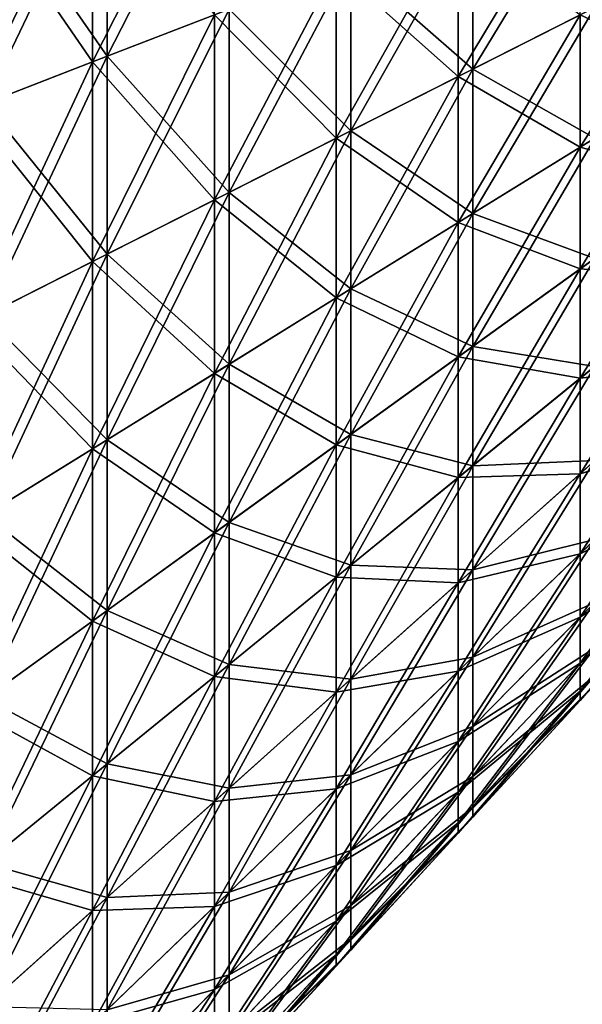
# Model space of a CAD drawing. Header units: millimetres. Extents: x -71 to 126, y -35 to 75.
# Tile 8 of 178: x -52 to -42, y -26 to -10. Entities that reach past the tile are written whole.
import ezdxf

# ---------------------------------------------------------------- set-up
doc = ezdxf.new("R2010")
doc.units = ezdxf.units.MM
doc.header["$LTSCALE"] = 52.536866
doc.layers.add('378', color=7, linetype='CONTINUOUS')
doc.layers.add('387', color=7, linetype='CONTINUOUS')

msp = doc.modelspace()

# ---------------------------------------------------------------- linework, layer by layer
at = {"layer": '378', "linetype": 'Continuous'}
for points in [[(-50.463, -7.226, -45.681), (-50.463, -10.708, -46.766), (-48.432, -6.697, -47.829), (-50.463, -7.226, -45.681)], [(-48.432, -6.697, -47.829), (-50.463, -10.708, -46.766), (-48.432, -9.923, -48.834), (-48.432, -6.697, -47.829)], [(-52.494, -7.756, -43.533), (-52.494, -11.492, -44.698), (-50.463, -7.226, -45.681), (-52.494, -7.756, -43.533)], [(-50.463, -7.226, -45.681), (-52.494, -11.492, -44.698), (-50.463, -10.708, -46.766), (-50.463, -7.226, -45.681)], [(-50.463, -10.708, -103.234), (-52.494, -7.756, -106.467), (-50.463, -7.226, -104.319), (-50.463, -10.708, -103.234)], [(-50.463, -10.708, -103.234), (-50.463, -7.226, -104.319), (-48.432, -9.923, -101.166), (-50.463, -10.708, -103.234)], [(-44.37, -8.355, -52.97), (-44.37, -10.949, -54.138), (-42.339, -7.57, -55.039), (-44.37, -8.355, -52.97)], [(-42.339, -7.57, -55.039), (-44.37, -10.949, -54.138), (-42.339, -9.921, -56.097), (-42.339, -7.57, -55.039)], [(-52.494, -11.492, -105.302), (-52.494, -7.756, -106.467), (-50.463, -10.708, -103.234), (-52.494, -11.492, -105.302)], [(-46.401, -9.139, -50.902), (-46.401, -11.977, -52.18), (-44.37, -8.355, -52.97), (-46.401, -9.139, -50.902)], [(-44.37, -8.355, -52.97), (-46.401, -11.977, -52.18), (-44.37, -10.949, -54.138), (-44.37, -8.355, -52.97)], [(-44.37, -10.949, -95.862), (-46.401, -9.139, -99.098), (-44.37, -8.355, -97.03), (-44.37, -10.949, -95.862)], [(-44.37, -10.949, -95.862), (-44.37, -8.355, -97.03), (-42.339, -9.921, -93.903), (-44.37, -10.949, -95.862)], [(-42.339, -9.921, -56.097), (-42.339, -12.127, -57.43), (-40.308, -8.893, -58.055), (-42.339, -9.921, -56.097)], [(-40.308, -8.893, -58.055), (-42.339, -12.127, -57.43), (-40.308, -10.871, -59.251), (-40.308, -8.893, -58.055)], [(-40.308, -10.871, -90.749), (-42.339, -9.921, -93.903), (-40.308, -8.893, -91.945), (-40.308, -10.871, -90.749)], [(-48.432, -9.923, -48.834), (-48.432, -13.005, -50.221), (-46.401, -9.139, -50.902), (-48.432, -9.923, -48.834)], [(-46.401, -9.139, -50.902), (-48.432, -13.005, -50.221), (-46.401, -11.977, -52.18), (-46.401, -9.139, -50.902)], [(-46.401, -11.977, -97.82), (-48.432, -9.923, -101.166), (-46.401, -9.139, -99.098), (-46.401, -11.977, -97.82)], [(-46.401, -11.977, -97.82), (-46.401, -9.139, -99.098), (-44.37, -10.949, -95.862), (-46.401, -11.977, -97.82)], [(-50.463, -10.708, -46.766), (-50.463, -14.033, -48.262), (-48.432, -9.923, -48.834), (-50.463, -10.708, -46.766)], [(-48.432, -9.923, -48.834), (-50.463, -14.033, -48.262), (-48.432, -13.005, -50.221), (-48.432, -9.923, -48.834)], [(-48.432, -13.005, -99.779), (-50.463, -10.708, -103.234), (-48.432, -9.923, -101.166), (-48.432, -13.005, -99.779)], [(-48.432, -13.005, -99.779), (-48.432, -9.923, -101.166), (-46.401, -11.977, -97.82), (-48.432, -13.005, -99.779)], [(-44.37, -10.949, -54.138), (-44.37, -13.384, -55.61), (-42.339, -9.921, -56.097), (-44.37, -10.949, -54.138)], [(-42.339, -9.921, -56.097), (-44.37, -13.384, -55.61), (-42.339, -12.127, -57.43), (-42.339, -9.921, -56.097)], [(-42.339, -12.127, -92.57), (-44.37, -10.949, -95.862), (-42.339, -9.921, -93.903), (-42.339, -12.127, -92.57)], [(-42.339, -12.127, -92.57), (-42.339, -9.921, -93.903), (-40.308, -10.871, -90.749), (-42.339, -12.127, -92.57)], [(-52.494, -11.492, -44.698), (-52.494, -15.061, -46.304), (-50.463, -10.708, -46.766), (-52.494, -11.492, -44.698)], [(-50.463, -10.708, -46.766), (-52.494, -15.061, -46.304), (-50.463, -14.033, -48.262), (-50.463, -10.708, -46.766)], [(-50.463, -14.033, -101.738), (-52.494, -11.492, -105.302), (-50.463, -10.708, -103.234), (-50.463, -14.033, -101.738)], [(-50.463, -14.033, -101.738), (-50.463, -10.708, -103.234), (-48.432, -13.005, -99.779), (-50.463, -14.033, -101.738)], [(-46.401, -11.977, -52.18), (-46.401, -14.64, -53.79), (-44.37, -10.949, -54.138), (-46.401, -11.977, -52.18)], [(-44.37, -10.949, -54.138), (-46.401, -14.64, -53.79), (-44.37, -13.384, -55.61), (-44.37, -10.949, -54.138)], [(-44.37, -13.384, -94.39), (-46.401, -11.977, -97.82), (-44.37, -10.949, -95.862), (-44.37, -13.384, -94.39)], [(-44.37, -13.384, -94.39), (-44.37, -10.949, -95.862), (-42.339, -12.127, -92.57), (-44.37, -13.384, -94.39)], [(-42.339, -12.127, -57.43), (-42.339, -14.157, -59.02), (-40.308, -10.871, -59.251), (-42.339, -12.127, -57.43)], [(-40.308, -10.871, -59.251), (-42.339, -14.157, -59.02), (-40.308, -12.69, -60.676), (-40.308, -10.871, -59.251)], [(-40.308, -12.69, -89.324), (-42.339, -12.127, -92.57), (-40.308, -10.871, -90.749), (-40.308, -12.69, -89.324)], [(-52.494, -15.061, -103.696), (-52.494, -11.492, -105.302), (-50.463, -14.033, -101.738), (-52.494, -15.061, -103.696)], [(-48.432, -13.005, -50.221), (-48.432, -15.897, -51.969), (-46.401, -11.977, -52.18), (-48.432, -13.005, -50.221)], [(-46.401, -11.977, -52.18), (-48.432, -15.897, -51.969), (-46.401, -14.64, -53.79), (-46.401, -11.977, -52.18)], [(-46.401, -14.64, -96.21), (-48.432, -13.005, -99.779), (-46.401, -11.977, -97.82), (-46.401, -14.64, -96.21)], [(-46.401, -14.64, -96.21), (-46.401, -11.977, -97.82), (-44.37, -13.384, -94.39), (-46.401, -14.64, -96.21)], [(-44.37, -13.384, -55.61), (-44.37, -15.624, -57.365), (-42.339, -12.127, -57.43), (-44.37, -13.384, -55.61)], [(-42.339, -12.127, -57.43), (-44.37, -15.624, -57.365), (-42.339, -14.157, -59.02), (-42.339, -12.127, -57.43)], [(-42.339, -14.157, -90.98), (-44.37, -13.384, -94.39), (-42.339, -12.127, -92.57), (-42.339, -14.157, -90.98)], [(-42.339, -14.157, -90.98), (-42.339, -12.127, -92.57), (-40.308, -12.69, -89.324), (-42.339, -14.157, -90.98)], [(-42.339, -14.157, -59.02), (-42.339, -15.98, -60.843), (-40.308, -12.69, -60.676), (-42.339, -14.157, -59.02)], [(-40.308, -12.69, -60.676), (-42.339, -15.98, -60.843), (-40.308, -14.324, -62.31), (-40.308, -12.69, -60.676)], [(-40.308, -14.324, -87.69), (-42.339, -14.157, -90.98), (-40.308, -12.69, -89.324), (-40.308, -14.324, -87.69)], [(-50.463, -14.033, -48.262), (-50.463, -17.154, -50.149), (-48.432, -13.005, -50.221), (-50.463, -14.033, -48.262)], [(-48.432, -13.005, -50.221), (-50.463, -17.154, -50.149), (-48.432, -15.897, -51.969), (-48.432, -13.005, -50.221)], [(-48.432, -15.897, -98.031), (-50.463, -14.033, -101.738), (-48.432, -13.005, -99.779), (-48.432, -15.897, -98.031)], [(-48.432, -15.897, -98.031), (-48.432, -13.005, -99.779), (-46.401, -14.64, -96.21), (-48.432, -15.897, -98.031)], [(-46.401, -14.64, -53.79), (-46.401, -17.09, -55.709), (-44.37, -13.384, -55.61), (-46.401, -14.64, -53.79)], [(-44.37, -13.384, -55.61), (-46.401, -17.09, -55.709), (-44.37, -15.624, -57.365), (-44.37, -13.384, -55.61)], [(-44.37, -15.624, -92.635), (-46.401, -14.64, -96.21), (-44.37, -13.384, -94.39), (-44.37, -15.624, -92.635)], [(-44.37, -15.624, -92.635), (-44.37, -13.384, -94.39), (-42.339, -14.157, -90.98), (-44.37, -15.624, -92.635)], [(-52.494, -15.061, -46.304), (-52.494, -18.41, -48.328), (-50.463, -14.033, -48.262), (-52.494, -15.061, -46.304)], [(-50.463, -14.033, -48.262), (-52.494, -18.41, -48.328), (-50.463, -17.154, -50.149), (-50.463, -14.033, -48.262)], [(-50.463, -17.154, -99.851), (-52.494, -15.061, -103.696), (-50.463, -14.033, -101.738), (-50.463, -17.154, -99.851)], [(-50.463, -17.154, -99.851), (-50.463, -14.033, -101.738), (-48.432, -15.897, -98.031), (-50.463, -17.154, -99.851)], [(-44.37, -15.624, -57.365), (-44.37, -17.635, -59.376), (-42.339, -14.157, -59.02), (-44.37, -15.624, -57.365)], [(-42.339, -14.157, -59.02), (-44.37, -17.635, -59.376), (-42.339, -15.98, -60.843), (-42.339, -14.157, -59.02)], [(-42.339, -15.98, -89.157), (-44.37, -15.624, -92.635), (-42.339, -14.157, -90.98), (-42.339, -15.98, -89.157)], [(-42.339, -15.98, -89.157), (-42.339, -14.157, -90.98), (-40.308, -14.324, -87.69), (-42.339, -15.98, -89.157)], [(-42.339, -15.98, -60.843), (-42.339, -17.57, -62.873), (-40.308, -14.324, -62.31), (-42.339, -15.98, -60.843)], [(-40.308, -14.324, -62.31), (-42.339, -17.57, -62.873), (-40.308, -15.749, -64.129), (-40.308, -14.324, -62.31)], [(-40.308, -15.749, -85.871), (-42.339, -15.98, -89.157), (-40.308, -14.324, -87.69), (-40.308, -15.749, -85.871)], [(-48.432, -15.897, -51.969), (-48.432, -18.557, -54.053), (-46.401, -14.64, -53.79), (-48.432, -15.897, -51.969)], [(-46.401, -14.64, -53.79), (-48.432, -18.557, -54.053), (-46.401, -17.09, -55.709), (-46.401, -14.64, -53.79)], [(-46.401, -17.09, -94.291), (-48.432, -15.897, -98.031), (-46.401, -14.64, -96.21), (-46.401, -17.09, -94.291)], [(-46.401, -17.09, -94.291), (-46.401, -14.64, -96.21), (-44.37, -15.624, -92.635), (-46.401, -17.09, -94.291)], [(-52.494, -18.41, -101.672), (-52.494, -15.061, -103.696), (-50.463, -17.154, -99.851), (-52.494, -18.41, -101.672)], [(-46.401, -17.09, -55.709), (-46.401, -19.291, -57.91), (-44.37, -15.624, -57.365), (-46.401, -17.09, -55.709)], [(-44.37, -15.624, -57.365), (-46.401, -19.291, -57.91), (-44.37, -17.635, -59.376), (-44.37, -15.624, -57.365)], [(-44.37, -17.635, -90.624), (-46.401, -17.09, -94.291), (-44.37, -15.624, -92.635), (-44.37, -17.635, -90.624)], [(-44.37, -17.635, -90.624), (-44.37, -15.624, -92.635), (-42.339, -15.98, -89.157), (-44.37, -17.635, -90.624)], [(-42.339, -17.57, -62.873), (-42.339, -18.903, -65.079), (-40.308, -15.749, -64.129), (-42.339, -17.57, -62.873)], [(-40.308, -15.749, -64.129), (-42.339, -18.903, -65.079), (-40.308, -16.945, -66.107), (-40.308, -15.749, -64.129)], [(-42.339, -17.57, -87.127), (-42.339, -15.98, -89.157), (-40.308, -15.749, -85.871), (-42.339, -17.57, -87.127)], [(-40.308, -16.945, -83.893), (-42.339, -17.57, -87.127), (-40.308, -15.749, -85.871), (-40.308, -16.945, -83.893)], [(-50.463, -17.154, -50.149), (-50.463, -20.024, -52.398), (-48.432, -15.897, -51.969), (-50.463, -17.154, -50.149)], [(-48.432, -15.897, -51.969), (-50.463, -20.024, -52.398), (-48.432, -18.557, -54.053), (-48.432, -15.897, -51.969)], [(-48.432, -18.557, -95.947), (-50.463, -17.154, -99.851), (-48.432, -15.897, -98.031), (-48.432, -18.557, -95.947)], [(-48.432, -18.557, -95.947), (-48.432, -15.897, -98.031), (-46.401, -17.09, -94.291), (-48.432, -18.557, -95.947)], [(-44.37, -17.635, -59.376), (-44.37, -19.39, -61.616), (-42.339, -15.98, -60.843), (-44.37, -17.635, -59.376)], [(-42.339, -15.98, -60.843), (-44.37, -19.39, -61.616), (-42.339, -17.57, -62.873), (-42.339, -15.98, -60.843)], [(-42.339, -17.57, -87.127), (-44.37, -17.635, -90.624), (-42.339, -15.98, -89.157), (-42.339, -17.57, -87.127)], [(-42.339, -18.903, -65.079), (-42.339, -19.961, -67.43), (-40.308, -16.945, -66.107), (-42.339, -18.903, -65.079)], [(-40.308, -16.945, -66.107), (-42.339, -19.961, -67.43), (-40.308, -17.893, -68.214), (-40.308, -16.945, -66.107)], [(-42.339, -18.903, -84.921), (-42.339, -17.57, -87.127), (-40.308, -16.945, -83.893), (-42.339, -18.903, -84.921)], [(-40.308, -17.893, -81.786), (-42.339, -18.903, -84.921), (-40.308, -16.945, -83.893), (-40.308, -17.893, -81.786)], [(-52.494, -18.41, -48.328), (-52.494, -21.491, -50.742), (-50.463, -17.154, -50.149), (-52.494, -18.41, -48.328)], [(-50.463, -17.154, -50.149), (-52.494, -21.491, -50.742), (-50.463, -20.024, -52.398), (-50.463, -17.154, -50.149)], [(-50.463, -20.024, -97.602), (-52.494, -18.41, -101.672), (-50.463, -17.154, -99.851), (-50.463, -20.024, -97.602)], [(-50.463, -20.024, -97.602), (-50.463, -17.154, -99.851), (-48.432, -18.557, -95.947), (-50.463, -20.024, -97.602)], [(-48.432, -18.557, -54.053), (-48.432, -20.947, -56.443), (-46.401, -17.09, -55.709), (-48.432, -18.557, -54.053)], [(-46.401, -17.09, -55.709), (-48.432, -20.947, -56.443), (-46.401, -19.291, -57.91), (-46.401, -17.09, -55.709)], [(-46.401, -19.291, -92.09), (-48.432, -18.557, -95.947), (-46.401, -17.09, -94.291), (-46.401, -19.291, -92.09)], [(-46.401, -19.291, -92.09), (-46.401, -17.09, -94.291), (-44.37, -17.635, -90.624), (-46.401, -19.291, -92.09)], [(-46.401, -19.291, -57.91), (-46.401, -21.21, -60.36), (-44.37, -17.635, -59.376), (-46.401, -19.291, -57.91)], [(-44.37, -17.635, -59.376), (-46.401, -21.21, -60.36), (-44.37, -19.39, -61.616), (-44.37, -17.635, -59.376)], [(-44.37, -19.39, -88.384), (-46.401, -19.291, -92.09), (-44.37, -17.635, -90.624), (-44.37, -19.39, -88.384)], [(-44.37, -19.39, -61.616), (-44.37, -20.862, -64.051), (-42.339, -17.57, -62.873), (-44.37, -19.39, -61.616)], [(-42.339, -17.57, -62.873), (-44.37, -20.862, -64.051), (-42.339, -18.903, -65.079), (-42.339, -17.57, -62.873)], [(-44.37, -19.39, -88.384), (-44.37, -17.635, -90.624), (-42.339, -17.57, -87.127), (-44.37, -19.39, -88.384)], [(-42.339, -18.903, -84.921), (-44.37, -19.39, -88.384), (-42.339, -17.57, -87.127), (-42.339, -18.903, -84.921)], [(-42.339, -19.961, -67.43), (-42.339, -20.728, -69.891), (-40.308, -17.893, -68.214), (-42.339, -19.961, -67.43)], [(-40.308, -17.893, -68.214), (-42.339, -20.728, -69.891), (-40.308, -18.581, -70.42), (-40.308, -17.893, -68.214)], [(-42.339, -19.961, -82.57), (-42.339, -18.903, -84.921), (-40.308, -17.893, -81.786), (-42.339, -19.961, -82.57)], [(-40.308, -18.581, -79.58), (-42.339, -19.961, -82.57), (-40.308, -17.893, -81.786), (-40.308, -18.581, -79.58)], [(-52.494, -21.491, -99.258), (-52.494, -18.41, -101.672), (-50.463, -20.024, -97.602), (-52.494, -21.491, -99.258)], [(-50.463, -20.024, -52.398), (-50.463, -22.602, -54.976), (-48.432, -18.557, -54.053), (-50.463, -20.024, -52.398)], [(-48.432, -18.557, -54.053), (-50.463, -22.602, -54.976), (-48.432, -20.947, -56.443), (-48.432, -18.557, -54.053)], [(-48.432, -20.947, -93.557), (-50.463, -20.024, -97.602), (-48.432, -18.557, -95.947), (-48.432, -20.947, -93.557)], [(-48.432, -20.947, -93.557), (-48.432, -18.557, -95.947), (-46.401, -19.291, -92.09), (-48.432, -20.947, -93.557)], [(-42.339, -20.728, -69.891), (-42.339, -21.193, -72.427), (-40.308, -18.581, -70.42), (-42.339, -20.728, -69.891)], [(-40.308, -18.581, -70.42), (-42.339, -21.193, -72.427), (-40.308, -18.997, -72.693), (-40.308, -18.581, -70.42)], [(-42.339, -20.728, -80.109), (-42.339, -19.961, -82.57), (-40.308, -18.581, -79.58), (-42.339, -20.728, -80.109)], [(-40.308, -18.997, -77.307), (-42.339, -20.728, -80.109), (-40.308, -18.581, -79.58), (-40.308, -18.997, -77.307)], [(-44.37, -20.862, -64.051), (-44.37, -22.03, -66.645), (-42.339, -18.903, -65.079), (-44.37, -20.862, -64.051)], [(-42.339, -18.903, -65.079), (-44.37, -22.03, -66.645), (-42.339, -19.961, -67.43), (-42.339, -18.903, -65.079)], [(-44.37, -20.862, -85.949), (-44.37, -19.39, -88.384), (-42.339, -18.903, -84.921), (-44.37, -20.862, -85.949)], [(-42.339, -19.961, -82.57), (-44.37, -20.862, -85.949), (-42.339, -18.903, -84.921), (-42.339, -19.961, -82.57)], [(-42.339, -21.193, -72.427), (-42.339, -21.349, -75), (-40.308, -18.997, -72.693), (-42.339, -21.193, -72.427)], [(-40.308, -18.997, -72.693), (-42.339, -21.349, -75), (-40.308, -19.137, -75), (-40.308, -18.997, -72.693)], [(-42.339, -21.193, -77.573), (-42.339, -20.728, -80.109), (-40.308, -18.997, -77.307), (-42.339, -21.193, -77.573)], [(-40.308, -19.137, -75), (-42.339, -21.193, -77.573), (-40.308, -18.997, -77.307), (-40.308, -19.137, -75)], [(-42.339, -21.349, -75), (-42.339, -21.193, -77.573), (-40.308, -19.137, -75), (-42.339, -21.349, -75)], [(-48.432, -20.947, -56.443), (-48.432, -23.031, -59.103), (-46.401, -19.291, -57.91), (-48.432, -20.947, -56.443)], [(-46.401, -19.291, -57.91), (-48.432, -23.031, -59.103), (-46.401, -21.21, -60.36), (-46.401, -19.291, -57.91)], [(-46.401, -21.21, -89.64), (-48.432, -20.947, -93.557), (-46.401, -19.291, -92.09), (-46.401, -21.21, -89.64)], [(-46.401, -21.21, -89.64), (-46.401, -19.291, -92.09), (-44.37, -19.39, -88.384), (-46.401, -21.21, -89.64)], [(-46.401, -21.21, -60.36), (-46.401, -22.82, -63.023), (-44.37, -19.39, -61.616), (-46.401, -21.21, -60.36)], [(-44.37, -19.39, -61.616), (-46.401, -22.82, -63.023), (-44.37, -20.862, -64.051), (-44.37, -19.39, -61.616)], [(-44.37, -20.862, -85.949), (-46.401, -21.21, -89.64), (-44.37, -19.39, -88.384), (-44.37, -20.862, -85.949)], [(-44.37, -22.03, -66.645), (-44.37, -22.876, -69.362), (-42.339, -19.961, -67.43), (-44.37, -22.03, -66.645)], [(-42.339, -19.961, -67.43), (-44.37, -22.876, -69.362), (-42.339, -20.728, -69.891), (-42.339, -19.961, -67.43)], [(-44.37, -22.03, -83.355), (-44.37, -20.862, -85.949), (-42.339, -19.961, -82.57), (-44.37, -22.03, -83.355)], [(-42.339, -20.728, -80.109), (-44.37, -22.03, -83.355), (-42.339, -19.961, -82.57), (-42.339, -20.728, -80.109)], [(-52.494, -21.491, -50.742), (-52.494, -24.258, -53.509), (-50.463, -20.024, -52.398), (-52.494, -21.491, -50.742)], [(-50.463, -20.024, -52.398), (-52.494, -24.258, -53.509), (-50.463, -22.602, -54.976), (-50.463, -20.024, -52.398)], [(-50.463, -22.602, -95.024), (-52.494, -21.491, -99.258), (-50.463, -20.024, -97.602), (-50.463, -22.602, -95.024)], [(-50.463, -22.602, -95.024), (-50.463, -20.024, -97.602), (-48.432, -20.947, -93.557), (-50.463, -22.602, -95.024)], [(-44.37, -22.876, -69.362), (-44.37, -23.389, -72.16), (-42.339, -20.728, -69.891), (-44.37, -22.876, -69.362)], [(-42.339, -20.728, -69.891), (-44.37, -23.389, -72.16), (-42.339, -21.193, -72.427), (-42.339, -20.728, -69.891)], [(-44.37, -22.876, -80.638), (-44.37, -22.03, -83.355), (-42.339, -20.728, -80.109), (-44.37, -22.876, -80.638)], [(-42.339, -21.193, -77.573), (-44.37, -22.876, -80.638), (-42.339, -20.728, -80.109), (-42.339, -21.193, -77.573)], [(-50.463, -22.602, -54.976), (-50.463, -24.851, -57.846), (-48.432, -20.947, -56.443), (-50.463, -22.602, -54.976)], [(-48.432, -20.947, -56.443), (-50.463, -24.851, -57.846), (-48.432, -23.031, -59.103), (-48.432, -20.947, -56.443)], [(-48.432, -23.031, -90.897), (-50.463, -22.602, -95.024), (-48.432, -20.947, -93.557), (-48.432, -23.031, -90.897)], [(-48.432, -23.031, -90.897), (-48.432, -20.947, -93.557), (-46.401, -21.21, -89.64), (-48.432, -23.031, -90.897)], [(-46.401, -22.82, -63.023), (-46.401, -24.098, -65.861), (-44.37, -20.862, -64.051), (-46.401, -22.82, -63.023)], [(-44.37, -20.862, -64.051), (-46.401, -24.098, -65.861), (-44.37, -22.03, -66.645), (-44.37, -20.862, -64.051)], [(-46.401, -22.82, -86.977), (-46.401, -21.21, -89.64), (-44.37, -20.862, -85.949), (-46.401, -22.82, -86.977)], [(-44.37, -22.03, -83.355), (-46.401, -22.82, -86.977), (-44.37, -20.862, -85.949), (-44.37, -22.03, -83.355)], [(-48.432, -23.031, -59.103), (-48.432, -24.779, -61.995), (-46.401, -21.21, -60.36), (-48.432, -23.031, -59.103)], [(-46.401, -21.21, -60.36), (-48.432, -24.779, -61.995), (-46.401, -22.82, -63.023), (-46.401, -21.21, -60.36)], [(-46.401, -22.82, -86.977), (-48.432, -23.031, -90.897), (-46.401, -21.21, -89.64), (-46.401, -22.82, -86.977)], [(-44.37, -23.389, -72.16), (-44.37, -23.561, -75), (-42.339, -21.193, -72.427), (-44.37, -23.389, -72.16)], [(-42.339, -21.193, -72.427), (-44.37, -23.561, -75), (-42.339, -21.349, -75), (-42.339, -21.193, -72.427)], [(-44.37, -23.389, -77.84), (-44.37, -22.876, -80.638), (-42.339, -21.193, -77.573), (-44.37, -23.389, -77.84)], [(-42.339, -21.349, -75), (-44.37, -23.389, -77.84), (-42.339, -21.193, -77.573), (-42.339, -21.349, -75)], [(-52.494, -24.258, -96.491), (-52.494, -21.491, -99.258), (-50.463, -22.602, -95.024), (-52.494, -24.258, -96.491)], [(-44.37, -23.561, -75), (-44.37, -23.389, -77.84), (-42.339, -21.349, -75), (-44.37, -23.561, -75)], [(-46.401, -24.098, -65.861), (-46.401, -25.024, -68.832), (-44.37, -22.03, -66.645), (-46.401, -24.098, -65.861)], [(-44.37, -22.03, -66.645), (-46.401, -25.024, -68.832), (-44.37, -22.876, -69.362), (-44.37, -22.03, -66.645)], [(-46.401, -24.098, -84.139), (-46.401, -22.82, -86.977), (-44.37, -22.03, -83.355), (-46.401, -24.098, -84.139)], [(-44.37, -22.876, -80.638), (-46.401, -24.098, -84.139), (-44.37, -22.03, -83.355), (-44.37, -22.876, -80.638)], [(-52.494, -24.258, -53.509), (-52.494, -26.672, -56.59), (-50.463, -22.602, -54.976), (-52.494, -24.258, -53.509)], [(-50.463, -22.602, -54.976), (-52.494, -26.672, -56.59), (-50.463, -24.851, -57.846), (-50.463, -22.602, -54.976)], [(-50.463, -24.851, -92.154), (-52.494, -24.258, -96.491), (-50.463, -22.602, -95.024), (-50.463, -24.851, -92.154)], [(-50.463, -24.851, -92.154), (-50.463, -22.602, -95.024), (-48.432, -23.031, -90.897), (-50.463, -24.851, -92.154)], [(-48.432, -24.779, -61.995), (-48.432, -26.166, -65.077), (-46.401, -22.82, -63.023), (-48.432, -24.779, -61.995)], [(-46.401, -22.82, -63.023), (-48.432, -26.166, -65.077), (-46.401, -24.098, -65.861), (-46.401, -22.82, -63.023)], [(-48.432, -24.779, -88.005), (-48.432, -23.031, -90.897), (-46.401, -22.82, -86.977), (-48.432, -24.779, -88.005)], [(-46.401, -24.098, -84.139), (-48.432, -24.779, -88.005), (-46.401, -22.82, -86.977), (-46.401, -24.098, -84.139)], [(-46.401, -25.024, -68.832), (-46.401, -25.585, -71.893), (-44.37, -22.876, -69.362), (-46.401, -25.024, -68.832)], [(-44.37, -22.876, -69.362), (-46.401, -25.585, -71.893), (-44.37, -23.389, -72.16), (-44.37, -22.876, -69.362)], [(-46.401, -25.024, -81.168), (-46.401, -24.098, -84.139), (-44.37, -22.876, -80.638), (-46.401, -25.024, -81.168)], [(-44.37, -23.389, -77.84), (-46.401, -25.024, -81.168), (-44.37, -22.876, -80.638), (-44.37, -23.389, -77.84)], [(-50.463, -24.851, -57.846), (-50.463, -26.738, -60.967), (-48.432, -23.031, -59.103), (-50.463, -24.851, -57.846)], [(-48.432, -23.031, -59.103), (-50.463, -26.738, -60.967), (-48.432, -24.779, -61.995), (-48.432, -23.031, -59.103)], [(-48.432, -24.779, -88.005), (-50.463, -24.851, -92.154), (-48.432, -23.031, -90.897), (-48.432, -24.779, -88.005)], [(-46.401, -25.585, -71.893), (-46.401, -25.773, -75), (-44.37, -23.389, -72.16), (-46.401, -25.585, -71.893)], [(-44.37, -23.389, -72.16), (-46.401, -25.773, -75), (-44.37, -23.561, -75), (-44.37, -23.389, -72.16)], [(-46.401, -25.585, -78.107), (-46.401, -25.024, -81.168), (-44.37, -23.389, -77.84), (-46.401, -25.585, -78.107)], [(-44.37, -23.561, -75), (-46.401, -25.585, -78.107), (-44.37, -23.389, -77.84), (-44.37, -23.561, -75)], [(-46.401, -25.773, -75), (-46.401, -25.585, -78.107), (-44.37, -23.561, -75), (-46.401, -25.773, -75)], [(-48.432, -26.166, -65.077), (-48.432, -27.171, -68.303), (-46.401, -24.098, -65.861), (-48.432, -26.166, -65.077)], [(-46.401, -24.098, -65.861), (-48.432, -27.171, -68.303), (-46.401, -25.024, -68.832), (-46.401, -24.098, -65.861)], [(-48.432, -26.166, -84.923), (-48.432, -24.779, -88.005), (-46.401, -24.098, -84.139), (-48.432, -26.166, -84.923)], [(-46.401, -25.024, -81.168), (-48.432, -26.166, -84.923), (-46.401, -24.098, -84.139), (-46.401, -25.024, -81.168)], [(-52.494, -26.672, -93.41), (-52.494, -24.258, -96.491), (-50.463, -24.851, -92.154), (-52.494, -26.672, -93.41)], [(-52.494, -26.672, -56.59), (-52.494, -28.696, -59.939), (-50.463, -24.851, -57.846), (-52.494, -26.672, -56.59)], [(-50.463, -24.851, -57.846), (-52.494, -28.696, -59.939), (-50.463, -26.738, -60.967), (-50.463, -24.851, -57.846)], [(-50.463, -26.738, -89.033), (-52.494, -26.672, -93.41), (-50.463, -24.851, -92.154), (-50.463, -26.738, -89.033)], [(-50.463, -26.738, -60.967), (-50.463, -28.234, -64.292), (-48.432, -24.779, -61.995), (-50.463, -26.738, -60.967)], [(-48.432, -24.779, -61.995), (-50.463, -28.234, -64.292), (-48.432, -26.166, -65.077), (-48.432, -24.779, -61.995)], [(-50.463, -26.738, -89.033), (-50.463, -24.851, -92.154), (-48.432, -24.779, -88.005), (-50.463, -26.738, -89.033)], [(-48.432, -26.166, -84.923), (-50.463, -26.738, -89.033), (-48.432, -24.779, -88.005), (-48.432, -26.166, -84.923)], [(-48.432, -27.171, -68.303), (-48.432, -27.78, -71.627), (-46.401, -25.024, -68.832), (-48.432, -27.171, -68.303)], [(-46.401, -25.024, -68.832), (-48.432, -27.78, -71.627), (-46.401, -25.585, -71.893), (-46.401, -25.024, -68.832)], [(-48.432, -27.171, -81.697), (-48.432, -26.166, -84.923), (-46.401, -25.024, -81.168), (-48.432, -27.171, -81.697)], [(-46.401, -25.585, -78.107), (-48.432, -27.171, -81.697), (-46.401, -25.024, -81.168), (-46.401, -25.585, -78.107)], [(-48.432, -27.78, -71.627), (-48.432, -27.984, -75), (-46.401, -25.585, -71.893), (-48.432, -27.78, -71.627)], [(-46.401, -25.585, -71.893), (-48.432, -27.984, -75), (-46.401, -25.773, -75), (-46.401, -25.585, -71.893)], [(-48.432, -27.78, -78.373), (-48.432, -27.171, -81.697), (-46.401, -25.585, -78.107), (-48.432, -27.78, -78.373)], [(-46.401, -25.773, -75), (-48.432, -27.78, -78.373), (-46.401, -25.585, -78.107), (-46.401, -25.773, -75)], [(-48.432, -27.984, -75), (-48.432, -27.78, -78.373), (-46.401, -25.773, -75), (-48.432, -27.984, -75)], [(-50.463, -28.234, -64.292), (-50.463, -29.319, -67.774), (-48.432, -26.166, -65.077), (-50.463, -28.234, -64.292)], [(-48.432, -26.166, -65.077), (-50.463, -29.319, -67.774), (-48.432, -27.171, -68.303), (-48.432, -26.166, -65.077)], [(-50.463, -28.234, -85.708), (-50.463, -26.738, -89.033), (-48.432, -26.166, -84.923), (-50.463, -28.234, -85.708)], [(-48.432, -27.171, -81.697), (-50.463, -28.234, -85.708), (-48.432, -26.166, -84.923), (-48.432, -27.171, -81.697)]]:
    msp.add_3dface(points, dxfattribs=at)
at = {"layer": '387', "linetype": 'Continuous'}
for points in [[(-50.22, -7.163, 104.061), (-50.22, -10.614, 102.986), (-48.189, -6.634, 101.914), (-50.22, -7.163, 104.061)], [(-48.189, -6.634, 101.914), (-50.22, -10.614, 102.986), (-48.189, -9.829, 100.918), (-48.189, -6.634, 101.914)], [(-52.251, -7.692, 106.209), (-52.251, -11.398, 105.054), (-50.22, -7.163, 104.061), (-52.251, -7.692, 106.209)], [(-50.22, -7.163, 104.061), (-52.251, -11.398, 105.054), (-50.22, -10.614, 102.986), (-50.22, -7.163, 104.061)], [(-50.22, -10.614, 47.014), (-52.251, -7.692, 43.791), (-50.22, -7.163, 45.939), (-50.22, -10.614, 47.014)], [(-50.22, -10.614, 47.014), (-50.22, -7.163, 45.939), (-48.189, -9.829, 49.082), (-50.22, -10.614, 47.014)], [(-44.126, -8.261, 96.782), (-44.126, -10.826, 95.627), (-42.095, -7.476, 94.713), (-44.126, -8.261, 96.782)], [(-42.095, -7.476, 94.713), (-44.126, -10.826, 95.627), (-42.095, -9.798, 93.668), (-42.095, -7.476, 94.713)], [(-52.251, -11.398, 44.946), (-52.251, -7.692, 43.791), (-50.22, -10.614, 47.014), (-52.251, -11.398, 44.946)], [(-46.157, -9.045, 98.85), (-46.157, -11.854, 97.586), (-44.126, -8.261, 96.782), (-46.157, -9.045, 98.85)], [(-44.126, -8.261, 96.782), (-46.157, -11.854, 97.586), (-44.126, -10.826, 95.627), (-44.126, -8.261, 96.782)], [(-44.126, -10.826, 54.373), (-46.157, -9.045, 51.15), (-44.126, -8.261, 53.218), (-44.126, -10.826, 54.373)], [(-44.126, -10.826, 54.373), (-44.126, -8.261, 53.218), (-42.095, -9.798, 56.332), (-44.126, -10.826, 54.373)], [(-48.189, -9.829, 100.918), (-48.189, -12.882, 99.544), (-46.157, -9.045, 98.85), (-48.189, -9.829, 100.918)], [(-46.157, -9.045, 98.85), (-48.189, -12.882, 99.544), (-46.157, -11.854, 97.586), (-46.157, -9.045, 98.85)], [(-46.157, -11.854, 52.414), (-48.189, -9.829, 49.082), (-46.157, -9.045, 51.15), (-46.157, -11.854, 52.414)], [(-46.157, -11.854, 52.414), (-46.157, -9.045, 51.15), (-44.126, -10.826, 54.373), (-46.157, -11.854, 52.414)], [(-50.22, -10.614, 102.986), (-50.22, -13.91, 101.503), (-48.189, -9.829, 100.918), (-50.22, -10.614, 102.986)], [(-48.189, -9.829, 100.918), (-50.22, -13.91, 101.503), (-48.189, -12.882, 99.544), (-48.189, -9.829, 100.918)], [(-48.189, -12.882, 50.456), (-50.22, -10.614, 47.014), (-48.189, -9.829, 49.082), (-48.189, -12.882, 50.456)], [(-48.189, -12.882, 50.456), (-48.189, -9.829, 49.082), (-46.157, -11.854, 52.414), (-48.189, -12.882, 50.456)], [(-44.126, -10.826, 95.627), (-44.126, -13.233, 94.172), (-42.095, -9.798, 93.668), (-44.126, -10.826, 95.627)], [(-42.095, -9.798, 93.668), (-44.126, -13.233, 94.172), (-42.095, -11.977, 92.351), (-42.095, -9.798, 93.668)], [(-42.095, -11.977, 57.649), (-44.126, -10.826, 54.373), (-42.095, -9.798, 56.332), (-42.095, -11.977, 57.649)], [(-52.251, -11.398, 105.054), (-52.251, -14.938, 103.461), (-50.22, -10.614, 102.986), (-52.251, -11.398, 105.054)], [(-50.22, -10.614, 102.986), (-52.251, -14.938, 103.461), (-50.22, -13.91, 101.503), (-50.22, -10.614, 102.986)], [(-50.22, -13.91, 48.497), (-52.251, -11.398, 44.946), (-50.22, -10.614, 47.014), (-50.22, -13.91, 48.497)], [(-50.22, -13.91, 48.497), (-50.22, -10.614, 47.014), (-48.189, -12.882, 50.456), (-50.22, -13.91, 48.497)], [(-46.157, -11.854, 97.586), (-46.157, -14.49, 95.992), (-44.126, -10.826, 95.627), (-46.157, -11.854, 97.586)], [(-44.126, -10.826, 95.627), (-46.157, -14.49, 95.992), (-44.126, -13.233, 94.172), (-44.126, -10.826, 95.627)], [(-44.126, -13.233, 55.828), (-46.157, -11.854, 52.414), (-44.126, -10.826, 54.373), (-44.126, -13.233, 55.828)], [(-44.126, -13.233, 55.828), (-44.126, -10.826, 54.373), (-42.095, -11.977, 57.649), (-44.126, -13.233, 55.828)], [(-52.251, -14.938, 46.539), (-52.251, -11.398, 44.946), (-50.22, -13.91, 48.497), (-52.251, -14.938, 46.539)], [(-48.189, -12.882, 99.544), (-48.189, -15.746, 97.812), (-46.157, -11.854, 97.586), (-48.189, -12.882, 99.544)], [(-46.157, -11.854, 97.586), (-48.189, -15.746, 97.812), (-46.157, -14.49, 95.992), (-46.157, -11.854, 97.586)], [(-46.157, -14.49, 54.008), (-48.189, -12.882, 50.456), (-46.157, -11.854, 52.414), (-46.157, -14.49, 54.008)], [(-46.157, -14.49, 54.008), (-46.157, -11.854, 52.414), (-44.126, -13.233, 55.828), (-46.157, -14.49, 54.008)], [(-44.126, -13.233, 94.172), (-44.126, -15.448, 92.437), (-42.095, -11.977, 92.351), (-44.126, -13.233, 94.172)], [(-42.095, -11.977, 92.351), (-44.126, -15.448, 92.437), (-42.095, -13.981, 90.781), (-42.095, -11.977, 92.351)], [(-42.095, -13.981, 59.219), (-44.126, -13.233, 55.828), (-42.095, -11.977, 57.649), (-42.095, -13.981, 59.219)], [(-50.22, -13.91, 101.503), (-50.22, -17.003, 99.633), (-48.189, -12.882, 99.544), (-50.22, -13.91, 101.503)], [(-48.189, -12.882, 99.544), (-50.22, -17.003, 99.633), (-48.189, -15.746, 97.812), (-48.189, -12.882, 99.544)], [(-48.189, -15.746, 52.188), (-50.22, -13.91, 48.497), (-48.189, -12.882, 50.456), (-48.189, -15.746, 52.188)], [(-48.189, -15.746, 52.188), (-48.189, -12.882, 50.456), (-46.157, -14.49, 54.008), (-48.189, -15.746, 52.188)], [(-46.157, -14.49, 95.992), (-46.157, -16.914, 94.092), (-44.126, -13.233, 94.172), (-46.157, -14.49, 95.992)], [(-44.126, -13.233, 94.172), (-46.157, -16.914, 94.092), (-44.126, -15.448, 92.437), (-44.126, -13.233, 94.172)], [(-44.126, -15.448, 57.563), (-46.157, -14.49, 54.008), (-44.126, -13.233, 55.828), (-44.126, -15.448, 57.563)], [(-44.126, -15.448, 57.563), (-44.126, -13.233, 55.828), (-42.095, -13.981, 59.219), (-44.126, -15.448, 57.563)], [(-52.251, -14.938, 103.461), (-52.251, -18.259, 101.453), (-50.22, -13.91, 101.503), (-52.251, -14.938, 103.461)], [(-50.22, -13.91, 101.503), (-52.251, -18.259, 101.453), (-50.22, -17.003, 99.633), (-50.22, -13.91, 101.503)], [(-50.22, -17.003, 50.367), (-52.251, -14.938, 46.539), (-50.22, -13.91, 48.497), (-50.22, -17.003, 50.367)], [(-50.22, -17.003, 50.367), (-50.22, -13.91, 48.497), (-48.189, -15.746, 52.188), (-50.22, -17.003, 50.367)], [(-44.126, -15.448, 92.437), (-44.126, -17.437, 90.448), (-42.095, -13.981, 90.781), (-44.126, -15.448, 92.437)], [(-42.095, -13.981, 90.781), (-44.126, -17.437, 90.448), (-42.095, -15.781, 88.981), (-42.095, -13.981, 90.781)], [(-42.095, -15.781, 61.019), (-44.126, -15.448, 57.563), (-42.095, -13.981, 59.219), (-42.095, -15.781, 61.019)], [(-48.189, -15.746, 97.812), (-48.189, -18.381, 95.748), (-46.157, -14.49, 95.992), (-48.189, -15.746, 97.812)], [(-46.157, -14.49, 95.992), (-48.189, -18.381, 95.748), (-46.157, -16.914, 94.092), (-46.157, -14.49, 95.992)], [(-46.157, -16.914, 55.908), (-48.189, -15.746, 52.188), (-46.157, -14.49, 54.008), (-46.157, -16.914, 55.908)], [(-46.157, -16.914, 55.908), (-46.157, -14.49, 54.008), (-44.126, -15.448, 57.563), (-46.157, -16.914, 55.908)], [(-52.251, -18.259, 48.547), (-52.251, -14.938, 46.539), (-50.22, -17.003, 50.367), (-52.251, -18.259, 48.547)], [(-46.157, -16.914, 94.092), (-46.157, -19.092, 91.914), (-44.126, -15.448, 92.437), (-46.157, -16.914, 94.092)], [(-44.126, -15.448, 92.437), (-46.157, -19.092, 91.914), (-44.126, -17.437, 90.448), (-44.126, -15.448, 92.437)], [(-44.126, -17.437, 59.552), (-46.157, -16.914, 55.908), (-44.126, -15.448, 57.563), (-44.126, -17.437, 59.552)], [(-44.126, -17.437, 59.552), (-44.126, -15.448, 57.563), (-42.095, -15.781, 61.019), (-44.126, -17.437, 59.552)], [(-50.22, -17.003, 99.633), (-50.22, -19.848, 97.404), (-48.189, -15.746, 97.812), (-50.22, -17.003, 99.633)], [(-48.189, -15.746, 97.812), (-50.22, -19.848, 97.404), (-48.189, -18.381, 95.748), (-48.189, -15.746, 97.812)], [(-48.189, -18.381, 54.252), (-50.22, -17.003, 50.367), (-48.189, -15.746, 52.188), (-48.189, -18.381, 54.252)], [(-48.189, -18.381, 54.252), (-48.189, -15.746, 52.188), (-46.157, -16.914, 55.908), (-48.189, -18.381, 54.252)], [(-44.126, -17.437, 90.448), (-44.126, -19.172, 88.233), (-42.095, -15.781, 88.981), (-44.126, -17.437, 90.448)], [(-42.095, -15.781, 88.981), (-44.126, -19.172, 88.233), (-42.095, -17.351, 86.977), (-42.095, -15.781, 88.981)], [(-42.095, -17.351, 63.023), (-44.126, -17.437, 59.552), (-42.095, -15.781, 61.019), (-42.095, -17.351, 63.023)], [(-52.251, -18.259, 101.453), (-52.251, -21.315, 99.059), (-50.22, -17.003, 99.633), (-52.251, -18.259, 101.453)], [(-50.22, -17.003, 99.633), (-52.251, -21.315, 99.059), (-50.22, -19.848, 97.404), (-50.22, -17.003, 99.633)], [(-50.22, -19.848, 52.596), (-52.251, -18.259, 48.547), (-50.22, -17.003, 50.367), (-50.22, -19.848, 52.596)], [(-50.22, -19.848, 52.596), (-50.22, -17.003, 50.367), (-48.189, -18.381, 54.252), (-50.22, -19.848, 52.596)], [(-48.189, -18.381, 95.748), (-48.189, -20.748, 93.381), (-46.157, -16.914, 94.092), (-48.189, -18.381, 95.748)], [(-46.157, -16.914, 94.092), (-48.189, -20.748, 93.381), (-46.157, -19.092, 91.914), (-46.157, -16.914, 94.092)], [(-46.157, -19.092, 58.086), (-48.189, -18.381, 54.252), (-46.157, -16.914, 55.908), (-46.157, -19.092, 58.086)], [(-46.157, -19.092, 58.086), (-46.157, -16.914, 55.908), (-44.126, -17.437, 59.552), (-46.157, -19.092, 58.086)], [(-44.126, -19.172, 88.233), (-44.126, -20.627, 85.826), (-42.095, -17.351, 86.977), (-44.126, -19.172, 88.233)], [(-42.095, -17.351, 86.977), (-44.126, -20.627, 85.826), (-42.095, -18.668, 84.798), (-42.095, -17.351, 86.977)], [(-44.126, -19.172, 61.767), (-44.126, -17.437, 59.552), (-42.095, -17.351, 63.023), (-44.126, -19.172, 61.767)], [(-42.095, -18.668, 65.202), (-44.126, -19.172, 61.767), (-42.095, -17.351, 63.023), (-42.095, -18.668, 65.202)], [(-46.157, -19.092, 91.914), (-46.157, -20.992, 89.49), (-44.126, -17.437, 90.448), (-46.157, -19.092, 91.914)], [(-44.126, -17.437, 90.448), (-46.157, -20.992, 89.49), (-44.126, -19.172, 88.233), (-44.126, -17.437, 90.448)], [(-44.126, -19.172, 61.767), (-46.157, -19.092, 58.086), (-44.126, -17.437, 59.552), (-44.126, -19.172, 61.767)], [(-52.251, -21.315, 50.941), (-52.251, -18.259, 48.547), (-50.22, -19.848, 52.596), (-52.251, -21.315, 50.941)], [(-50.22, -19.848, 97.404), (-50.22, -22.404, 94.848), (-48.189, -18.381, 95.748), (-50.22, -19.848, 97.404)], [(-48.189, -18.381, 95.748), (-50.22, -22.404, 94.848), (-48.189, -20.748, 93.381), (-48.189, -18.381, 95.748)], [(-48.189, -20.748, 56.619), (-50.22, -19.848, 52.596), (-48.189, -18.381, 54.252), (-48.189, -20.748, 56.619)], [(-48.189, -20.748, 56.619), (-48.189, -18.381, 54.252), (-46.157, -19.092, 58.086), (-48.189, -20.748, 56.619)], [(-44.126, -20.627, 85.826), (-44.126, -21.782, 83.261), (-42.095, -18.668, 84.798), (-44.126, -20.627, 85.826)], [(-42.095, -18.668, 84.798), (-44.126, -21.782, 83.261), (-42.095, -19.713, 82.476), (-42.095, -18.668, 84.798)], [(-44.126, -20.627, 64.174), (-44.126, -19.172, 61.767), (-42.095, -18.668, 65.202), (-44.126, -20.627, 64.174)], [(-42.095, -19.713, 67.524), (-44.126, -20.627, 64.174), (-42.095, -18.668, 65.202), (-42.095, -19.713, 67.524)], [(-48.189, -20.748, 93.381), (-48.189, -22.812, 90.746), (-46.157, -19.092, 91.914), (-48.189, -20.748, 93.381)], [(-46.157, -19.092, 91.914), (-48.189, -22.812, 90.746), (-46.157, -20.992, 89.49), (-46.157, -19.092, 91.914)], [(-46.157, -20.992, 60.51), (-48.189, -20.748, 56.619), (-46.157, -19.092, 58.086), (-46.157, -20.992, 60.51)], [(-46.157, -20.992, 60.51), (-46.157, -19.092, 58.086), (-44.126, -19.172, 61.767), (-46.157, -20.992, 60.51)], [(-46.157, -20.992, 89.49), (-46.157, -22.586, 86.854), (-44.126, -19.172, 88.233), (-46.157, -20.992, 89.49)], [(-44.126, -19.172, 88.233), (-46.157, -22.586, 86.854), (-44.126, -20.627, 85.826), (-44.126, -19.172, 88.233)], [(-44.126, -20.627, 64.174), (-46.157, -20.992, 60.51), (-44.126, -19.172, 61.767), (-44.126, -20.627, 64.174)], [(-52.251, -21.315, 99.059), (-52.251, -24.059, 96.315), (-50.22, -19.848, 97.404), (-52.251, -21.315, 99.059)], [(-50.22, -19.848, 97.404), (-52.251, -24.059, 96.315), (-50.22, -22.404, 94.848), (-50.22, -19.848, 97.404)], [(-50.22, -22.404, 55.152), (-52.251, -21.315, 50.941), (-50.22, -19.848, 52.596), (-50.22, -22.404, 55.152)], [(-50.22, -22.404, 55.152), (-50.22, -19.848, 52.596), (-48.189, -20.748, 56.619), (-50.22, -22.404, 55.152)], [(-44.126, -21.782, 83.261), (-44.126, -22.618, 80.575), (-42.095, -19.713, 82.476), (-44.126, -21.782, 83.261)], [(-42.095, -19.713, 82.476), (-44.126, -22.618, 80.575), (-42.095, -20.471, 80.046), (-42.095, -19.713, 82.476)], [(-44.126, -21.782, 66.739), (-44.126, -20.627, 64.174), (-42.095, -19.713, 67.524), (-44.126, -21.782, 66.739)], [(-42.095, -20.471, 69.954), (-44.126, -21.782, 66.739), (-42.095, -19.713, 67.524), (-42.095, -20.471, 69.954)], [(-44.126, -22.618, 80.575), (-44.126, -23.125, 77.808), (-42.095, -20.471, 80.046), (-44.126, -22.618, 80.575)], [(-42.095, -20.471, 80.046), (-44.126, -23.125, 77.808), (-42.095, -20.93, 77.541), (-42.095, -20.471, 80.046)], [(-44.126, -22.618, 69.425), (-44.126, -21.782, 66.739), (-42.095, -20.471, 69.954), (-44.126, -22.618, 69.425)], [(-42.095, -20.93, 72.459), (-44.126, -22.618, 69.425), (-42.095, -20.471, 69.954), (-42.095, -20.93, 72.459)], [(-46.157, -22.586, 86.854), (-46.157, -23.85, 84.045), (-44.126, -20.627, 85.826), (-46.157, -22.586, 86.854)], [(-44.126, -20.627, 85.826), (-46.157, -23.85, 84.045), (-44.126, -21.782, 83.261), (-44.126, -20.627, 85.826)], [(-46.157, -22.586, 63.146), (-46.157, -20.992, 60.51), (-44.126, -20.627, 64.174), (-46.157, -22.586, 63.146)], [(-44.126, -21.782, 66.739), (-46.157, -22.586, 63.146), (-44.126, -20.627, 64.174), (-44.126, -21.782, 66.739)], [(-50.22, -22.404, 94.848), (-50.22, -24.633, 92.003), (-48.189, -20.748, 93.381), (-50.22, -22.404, 94.848)], [(-48.189, -20.748, 93.381), (-50.22, -24.633, 92.003), (-48.189, -22.812, 90.746), (-48.189, -20.748, 93.381)], [(-48.189, -22.812, 59.254), (-50.22, -22.404, 55.152), (-48.189, -20.748, 56.619), (-48.189, -22.812, 59.254)], [(-48.189, -22.812, 59.254), (-48.189, -20.748, 56.619), (-46.157, -20.992, 60.51), (-48.189, -22.812, 59.254)], [(-48.189, -22.812, 90.746), (-48.189, -24.544, 87.882), (-46.157, -20.992, 89.49), (-48.189, -22.812, 90.746)], [(-46.157, -20.992, 89.49), (-48.189, -24.544, 87.882), (-46.157, -22.586, 86.854), (-46.157, -20.992, 89.49)], [(-46.157, -22.586, 63.146), (-48.189, -22.812, 59.254), (-46.157, -20.992, 60.51), (-46.157, -22.586, 63.146)], [(-44.126, -23.125, 77.808), (-44.126, -23.295, 75), (-42.095, -20.93, 77.541), (-44.126, -23.125, 77.808)], [(-42.095, -20.93, 77.541), (-44.126, -23.295, 75), (-42.095, -21.083, 75), (-42.095, -20.93, 77.541)], [(-44.126, -23.125, 72.192), (-44.126, -22.618, 69.425), (-42.095, -20.93, 72.459), (-44.126, -23.125, 72.192)], [(-42.095, -21.083, 75), (-44.126, -23.125, 72.192), (-42.095, -20.93, 72.459), (-42.095, -21.083, 75)], [(-44.126, -23.295, 75), (-44.126, -23.125, 72.192), (-42.095, -21.083, 75), (-44.126, -23.295, 75)], [(-52.251, -24.059, 53.685), (-52.251, -21.315, 50.941), (-50.22, -22.404, 55.152), (-52.251, -24.059, 53.685)], [(-46.157, -23.85, 84.045), (-46.157, -24.766, 81.104), (-44.126, -21.782, 83.261), (-46.157, -23.85, 84.045)], [(-44.126, -21.782, 83.261), (-46.157, -24.766, 81.104), (-44.126, -22.618, 80.575), (-44.126, -21.782, 83.261)], [(-46.157, -23.85, 65.955), (-46.157, -22.586, 63.146), (-44.126, -21.782, 66.739), (-46.157, -23.85, 65.955)], [(-44.126, -22.618, 69.425), (-46.157, -23.85, 65.955), (-44.126, -21.782, 66.739), (-44.126, -22.618, 69.425)], [(-52.251, -24.059, 96.315), (-52.251, -26.453, 93.259), (-50.22, -22.404, 94.848), (-52.251, -24.059, 96.315)], [(-50.22, -22.404, 94.848), (-52.251, -26.453, 93.259), (-50.22, -24.633, 92.003), (-50.22, -22.404, 94.848)], [(-50.22, -24.633, 57.997), (-52.251, -24.059, 53.685), (-50.22, -22.404, 55.152), (-50.22, -24.633, 57.997)], [(-50.22, -24.633, 57.997), (-50.22, -22.404, 55.152), (-48.189, -22.812, 59.254), (-50.22, -24.633, 57.997)], [(-48.189, -24.544, 87.882), (-48.189, -25.918, 84.829), (-46.157, -22.586, 86.854), (-48.189, -24.544, 87.882)], [(-46.157, -22.586, 86.854), (-48.189, -25.918, 84.829), (-46.157, -23.85, 84.045), (-46.157, -22.586, 86.854)], [(-48.189, -24.544, 62.118), (-48.189, -22.812, 59.254), (-46.157, -22.586, 63.146), (-48.189, -24.544, 62.118)], [(-46.157, -23.85, 65.955), (-48.189, -24.544, 62.118), (-46.157, -22.586, 63.146), (-46.157, -23.85, 65.955)], [(-46.157, -24.766, 81.104), (-46.157, -25.321, 78.075), (-44.126, -22.618, 80.575), (-46.157, -24.766, 81.104)], [(-44.126, -22.618, 80.575), (-46.157, -25.321, 78.075), (-44.126, -23.125, 77.808), (-44.126, -22.618, 80.575)], [(-46.157, -24.766, 68.896), (-46.157, -23.85, 65.955), (-44.126, -22.618, 69.425), (-46.157, -24.766, 68.896)], [(-44.126, -23.125, 72.192), (-46.157, -24.766, 68.896), (-44.126, -22.618, 69.425), (-44.126, -23.125, 72.192)], [(-50.22, -24.633, 92.003), (-50.22, -26.503, 88.91), (-48.189, -22.812, 90.746), (-50.22, -24.633, 92.003)], [(-48.189, -22.812, 90.746), (-50.22, -26.503, 88.91), (-48.189, -24.544, 87.882), (-48.189, -22.812, 90.746)], [(-48.189, -24.544, 62.118), (-50.22, -24.633, 57.997), (-48.189, -22.812, 59.254), (-48.189, -24.544, 62.118)], [(-46.157, -25.321, 78.075), (-46.157, -25.507, 75), (-44.126, -23.125, 77.808), (-46.157, -25.321, 78.075)], [(-44.126, -23.125, 77.808), (-46.157, -25.507, 75), (-44.126, -23.295, 75), (-44.126, -23.125, 77.808)], [(-46.157, -25.321, 71.925), (-46.157, -24.766, 68.896), (-44.126, -23.125, 72.192), (-46.157, -25.321, 71.925)], [(-44.126, -23.295, 75), (-46.157, -25.321, 71.925), (-44.126, -23.125, 72.192), (-44.126, -23.295, 75)], [(-46.157, -25.507, 75), (-46.157, -25.321, 71.925), (-44.126, -23.295, 75), (-46.157, -25.507, 75)], [(-48.189, -25.918, 84.829), (-48.189, -26.914, 81.634), (-46.157, -23.85, 84.045), (-48.189, -25.918, 84.829)], [(-46.157, -23.85, 84.045), (-48.189, -26.914, 81.634), (-46.157, -24.766, 81.104), (-46.157, -23.85, 84.045)], [(-48.189, -25.918, 65.171), (-48.189, -24.544, 62.118), (-46.157, -23.85, 65.955), (-48.189, -25.918, 65.171)], [(-46.157, -24.766, 68.896), (-48.189, -25.918, 65.171), (-46.157, -23.85, 65.955), (-46.157, -24.766, 68.896)], [(-52.251, -26.453, 56.741), (-52.251, -24.059, 53.685), (-50.22, -24.633, 57.997), (-52.251, -26.453, 56.741)], [(-50.22, -26.503, 88.91), (-50.22, -27.986, 85.614), (-48.189, -24.544, 87.882), (-50.22, -26.503, 88.91)], [(-48.189, -24.544, 87.882), (-50.22, -27.986, 85.614), (-48.189, -25.918, 84.829), (-48.189, -24.544, 87.882)], [(-50.22, -26.503, 61.09), (-50.22, -24.633, 57.997), (-48.189, -24.544, 62.118), (-50.22, -26.503, 61.09)], [(-48.189, -25.918, 65.171), (-50.22, -26.503, 61.09), (-48.189, -24.544, 62.118), (-48.189, -25.918, 65.171)], [(-52.251, -26.453, 93.259), (-52.251, -28.461, 89.938), (-50.22, -24.633, 92.003), (-52.251, -26.453, 93.259)], [(-50.22, -24.633, 92.003), (-52.251, -28.461, 89.938), (-50.22, -26.503, 88.91), (-50.22, -24.633, 92.003)], [(-50.22, -26.503, 61.09), (-52.251, -26.453, 56.741), (-50.22, -24.633, 57.997), (-50.22, -26.503, 61.09)], [(-48.189, -26.914, 81.634), (-48.189, -27.517, 78.341), (-46.157, -24.766, 81.104), (-48.189, -26.914, 81.634)], [(-46.157, -24.766, 81.104), (-48.189, -27.517, 78.341), (-46.157, -25.321, 78.075), (-46.157, -24.766, 81.104)], [(-48.189, -26.914, 68.366), (-48.189, -25.918, 65.171), (-46.157, -24.766, 68.896), (-48.189, -26.914, 68.366)], [(-46.157, -25.321, 71.925), (-48.189, -26.914, 68.366), (-46.157, -24.766, 68.896), (-46.157, -25.321, 71.925)], [(-48.189, -27.517, 78.341), (-48.189, -27.719, 75), (-46.157, -25.321, 78.075), (-48.189, -27.517, 78.341)], [(-46.157, -25.321, 78.075), (-48.189, -27.719, 75), (-46.157, -25.507, 75), (-46.157, -25.321, 78.075)], [(-48.189, -27.517, 71.659), (-48.189, -26.914, 68.366), (-46.157, -25.321, 71.925), (-48.189, -27.517, 71.659)], [(-46.157, -25.507, 75), (-48.189, -27.517, 71.659), (-46.157, -25.321, 71.925), (-46.157, -25.507, 75)], [(-48.189, -27.719, 75), (-48.189, -27.517, 71.659), (-46.157, -25.507, 75), (-48.189, -27.719, 75)], [(-50.22, -27.986, 85.614), (-50.22, -29.061, 82.163), (-48.189, -25.918, 84.829), (-50.22, -27.986, 85.614)], [(-48.189, -25.918, 84.829), (-50.22, -29.061, 82.163), (-48.189, -26.914, 81.634), (-48.189, -25.918, 84.829)], [(-50.22, -27.986, 64.386), (-50.22, -26.503, 61.09), (-48.189, -25.918, 65.171), (-50.22, -27.986, 64.386)], [(-48.189, -26.914, 68.366), (-50.22, -27.986, 64.386), (-48.189, -25.918, 65.171), (-48.189, -26.914, 68.366)]]:
    msp.add_3dface(points, dxfattribs=at)

doc.saveas('drawing.dxf')
